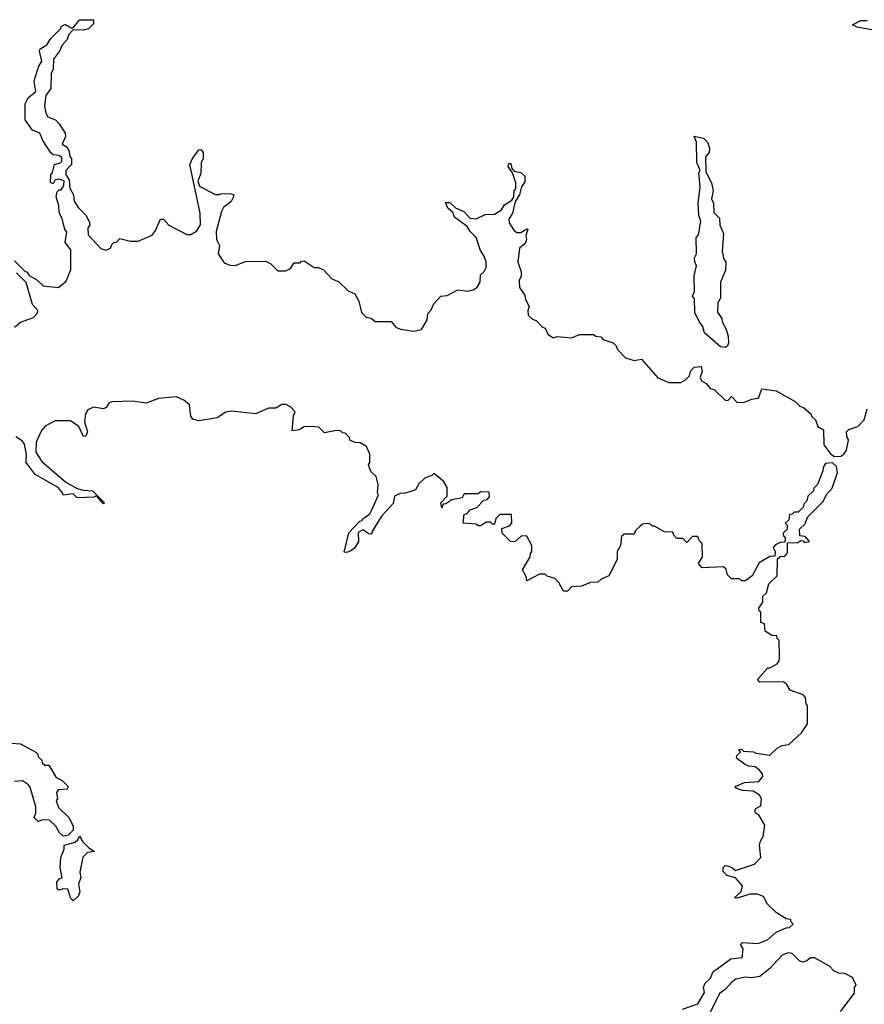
# Model space of a CAD drawing. Extents: x 2737311 to 2867920, y 875798 to 1012690.
# Tile 46 of 79: x 2807800 to 2811971, y 945330 to 950190. Entities that reach past the tile are written whole.
import ezdxf

# ---------------------------------------------------------------- set-up
doc = ezdxf.new("R2010")
doc.units = 0

msp = doc.modelspace()

# ---------------------------------------------------------------- linework, layer by layer
at = {"layer": '0CON20XD'}
for points in [[(2807775, 949000), (2807827.5, 948947.5), (2807835.8, 948945.8), (2807847.5, 948927.5), (2807885, 948906), (2807916, 948876), (2807991.7, 948868.3), (2808030, 948900), (2808053, 948957), (2808053.3, 949053.3), (2808025, 949090), (2808033, 949143), (2808024, 949155), (2808012.3, 949202.3), (2807995, 949240), (2807993, 949273), (2807980, 949315), (2807985, 949340), (2807995, 949350), (2808005, 949350), (2808018.3, 949371.7), (2808020, 949395), (2807995, 949402.5), (2807975, 949400), (2807965, 949380), (2807953.3, 949386.7), (2807953.8, 949425), (2807962.5, 949435), (2807972.5, 949475), (2807981.7, 949478.3), (2807998.3, 949481.7), (2808008.3, 949491.7), (2808008.3, 949508.3), (2807995, 949520), (2807965, 949522.5), (2807955, 949532.5), (2807915, 949593.3), (2807900, 949630), (2807863.8, 949645), (2807826.7, 949695), (2807827.5, 949775), (2807842.5, 949805), (2807880, 949835), (2807872, 949885), (2807875, 949900), (2807895, 949960), (2807910, 949985), (2807897.5, 950035), (2807900, 950045), (2807933.8, 950066.2), (2807955, 950097.5), (2808003, 950147), (2808005, 950156.7), (2808020, 950165), (2808027, 950167), (2808055, 950150), (2808065, 950150), (2808095, 950190), (2808165, 950190), (2808165, 950170), (2808140, 950145), (2808115, 950137.5), (2808065, 950140), (2808042.5, 950117.5), (2808035, 950092.5), (2808010, 950065), (2807996.7, 950035), (2807967.5, 949995), (2807965.8, 949945), (2807956.4, 949923.6), (2807955, 949850), (2807930, 949815), (2807922.5, 949765), (2807929.3, 949729.3), (2807940, 949710), (2807976.7, 949695), (2807995, 949676.7), (2808025, 949630), (2808026.1, 949613.9), (2808010, 949575), (2808035, 949560), (2808045, 949540), (2808047.5, 949515), (2808056.2, 949505), (2808055.8, 949475), (2808045, 949463.3)], [(2812051.7, 950131.7), (2811935, 950152.5), (2811912.5, 950165), (2811954.4, 950185.6), (2811984.2, 950185.8)], [(2811285, 948572.5), (2811260, 948575), (2811182.5, 948645), (2811173.3, 948675), (2811156.4, 948696.4), (2811133.8, 948745), (2811131.7, 948811.7), (2811122.5, 948825), (2811131.7, 948848.3), (2811130, 948925), (2811142.5, 948975), (2811133.3, 948995), (2811132.5, 949015), (2811142.5, 949035), (2811140, 949115), (2811151.7, 949128.3), (2811163.3, 949195), (2811154.1, 949224.1), (2811150, 949285), (2811160, 949365), (2811153.6, 949433.6), (2811160, 949445), (2811143.8, 949485), (2811142.5, 949585), (2811130, 949615), (2811177.5, 949605), (2811196.1, 949586.1), (2811205.8, 949555.8), (2811205.6, 949534.4), (2811186.7, 949513.3), (2811188.3, 949438.3), (2811216, 949385), (2811223.8, 949345), (2811216.4, 949306.4), (2811226, 949285), (2811228.3, 949238.3), (2811255, 949210), (2811256.7, 949175), (2811276.2, 949135), (2811268.8, 949045), (2811277.5, 949007.5), (2811286.7, 948995), (2811286.1, 948953.9), (2811260, 948895), (2811260, 948815), (2811248.3, 948791.7), (2811246.7, 948746.7), (2811266.7, 948715), (2811268.3, 948698.3), (2811287.5, 948665), (2811298.3, 948628.3), (2811300, 948595), (2811295, 948580), (2811285, 948572.5)], [(2808045, 949463.3), (2808027.5, 949445), (2808027.5, 949425), (2808045, 949400), (2808048.3, 949358.3), (2808066, 949325), (2808070, 949295), (2808090.7, 949260.7), (2808126.7, 949225), (2808145, 949190), (2808146.2, 949175), (2808137, 949163), (2808138.3, 949128.3), (2808200.7, 949060.7), (2808225, 949052.5), (2808248.3, 949061.7), (2808255, 949080), (2808265, 949090), (2808278.3, 949091.7), (2808295, 949110), (2808347, 949097), (2808385, 949096.2), (2808453.8, 949126.2), (2808471.2, 949148.8), (2808495, 949206.2), (2808510, 949205), (2808536.2, 949176.2), (2808625, 949130), (2808645, 949130), (2808673.3, 949146.7), (2808693, 949177), (2808692, 949235), (2808640, 949475), (2808653.3, 949505), (2808685, 949547.5), (2808695, 949550), (2808706.2, 949535), (2808706, 949505), (2808696.4, 949483.6), (2808695, 949430), (2808680, 949395), (2808688.3, 949368.3), (2808765, 949327.5), (2808785, 949326.7), (2808795, 949332.5), (2808845, 949330), (2808857.5, 949325), (2808855, 949312.5), (2808845, 949292.5), (2808807.5, 949262.5), (2808796.4, 949243.6), (2808770, 949145), (2808772.5, 949105), (2808786.7, 949075), (2808780, 949035), (2808810, 948990), (2808838.3, 948978.3), (2808865, 948977.5), (2808915, 948996), (2809015, 948997.5), (2809040, 948985), (2809075, 948950), (2809115, 948950), (2809138.3, 948961.7), (2809155, 948990), (2809185, 948990), (2809191.7, 948998.3), (2809205, 949000), (2809255, 948967.5), (2809276.4, 948966.4), (2809300, 948955), (2809341.7, 948911.7), (2809375, 948897.5), (2809421.7, 948851.7), (2809455, 948837.5), (2809475, 948800), (2809487.5, 948745), (2809511.7, 948721.7), (2809536.1, 948716.1), (2809555, 948700), (2809635, 948700), (2809660, 948670), (2809682.5, 948662.5), (2809745, 948653.3), (2809785, 948660), (2809811.7, 948708.3), (2809815, 948740), (2809832.5, 948757.5), (2809845, 948786.7), (2809880, 948825), (2809911.7, 948828.3), (2809964, 948856), (2810015, 948850), (2810042.5, 948857.5), (2810060, 948870), (2810073.3, 948895), (2810075, 948930), (2810093.3, 948946.7), (2810103.6, 948966.4), (2810103.3, 948995), (2810093.6, 949023.6), (2810075, 949050), (2810054.2, 949114.2), (2810024, 949145), (2810010, 949170), (2809947.5, 949215), (2809938.3, 949238.3), (2809915, 949260), (2809902.5, 949287.5), (2809925, 949287.5), (2809951.7, 949261.7), (2809993, 949243), (2810025, 949210), (2810055, 949207.5), (2810098.3, 949228.3), (2810145, 949230), (2810179.3, 949250.7), (2810194.3, 949275.7), (2810230, 949300), (2810240, 949315), (2810242.5, 949345), (2810250, 949355), (2810250, 949385), (2810233.3, 949433.3), (2810212.5, 949465), (2810215, 949480), (2810225, 949480), (2810230, 949455), (2810241.7, 949441.7), (2810275, 949436.2), (2810295, 949417.5), (2810295, 949390), (2810277.5, 949365), (2810267.5, 949325), (2810247.5, 949292.5), (2810233.3, 949235), (2810216.2, 949205), (2810216.7, 949186.7), (2810240.7, 949150.7), (2810255, 949140), (2810275, 949140), (2810305, 949157.5), (2810310, 949155), (2810300, 949125), (2810302.5, 949105), (2810296.2, 949085), (2810267.5, 949062.5), (2810260, 948995), (2810276, 948945), (2810275.9, 948924.1), (2810267, 948903), (2810267.5, 948867.5), (2810295, 948830), (2810298.3, 948808.3), (2810316.7, 948775), (2810310, 948755), (2810311.7, 948731.7), (2810331.7, 948711.7), (2810350, 948705), (2810381.7, 948671.7), (2810395, 948667.5), (2810408.3, 948638.3), (2810435, 948620), (2810453.8, 948626.2), (2810525, 948620), (2810565, 948636.7), (2810633.6, 948636.4), (2810645, 948627.5), (2810670, 948625), (2810681.7, 948611.7), (2810730, 948595), (2810745, 948580), (2810751.7, 948561.7), (2810791.7, 948521.7), (2810835, 948507.5), (2810870, 948515), (2810951.7, 948421.7), (2811005, 948400), (2811065, 948400), (2811088.3, 948411.7), (2811108.3, 948431.7), (2811112.5, 948455), (2811130, 948475), (2811165, 948477.5), (2811170, 948455), (2811160, 948425), (2811167.5, 948407.5), (2811190, 948395), (2811210, 948370), (2811230, 948365), (2811285, 948310), (2811298.3, 948311.7), (2811315, 948330), (2811341.7, 948301.7), (2811375, 948300), (2811415, 948317.5), (2811448.3, 948321.7), (2811465, 948367.5), (2811535, 948357.5), (2811630, 948305), (2811651.7, 948281.7), (2811670, 948275), (2811707.5, 948245), (2811711.7, 948231.7), (2811730, 948215), (2811741.7, 948181.7), (2811770, 948165), (2811771.7, 948091.7), (2811806.2, 948046.2), (2811823.6, 948033.6), (2811854.2, 948035.8), (2811870, 948045), (2811882.5, 948065), (2811892.5, 948115), (2811883.8, 948135), (2811883.3, 948155), (2811895, 948166.7), (2811928.3, 948178.3), (2811938.3, 948181.7), (2811970, 948215), (2811985, 948270)], [(2807775, 948672.5), (2807805, 948696.2), (2807869.3, 948720.7), (2807888.3, 948741.7), (2807890, 948755), (2807863.3, 948785), (2807832.5, 948892.5), (2807785, 948940)], [(2811244.2, 945505.8), (2811312.5, 945555), (2811368.3, 945561.7), (2811373, 945603), (2811360, 945625), (2811370, 945635), (2811445, 945630), (2811492.5, 945647.5), (2811535, 945686.7), (2811585, 945707.5), (2811601.7, 945708.3), (2811620, 945725), (2811610, 945735), (2811608.3, 945748.3), (2811585, 945752.5), (2811535, 945783.3), (2811493.3, 945825), (2811472.5, 945862.5), (2811443, 945873), (2811405, 945873.3), (2811345, 945853.3), (2811330, 945855), (2811362.5, 945887.5), (2811370, 945915), (2811335, 945953.8), (2811292.5, 945965), (2811274, 945985), (2811273.8, 946005), (2811284.2, 946015.8), (2811315, 946006.7), (2811335, 945990), (2811428.3, 946021.7), (2811460, 946055), (2811454, 946115), (2811457.5, 946135), (2811471.7, 946158.3), (2811480, 946215), (2811451.7, 946261.7), (2811433.3, 946275), (2811430, 946285), (2811435, 946296.7), (2811460, 946310), (2811462.5, 946345), (2811453, 946363), (2811422.5, 946382.5), (2811370, 946385), (2811340, 946395), (2811332.5, 946405), (2811380, 946425), (2811450, 946430), (2811470, 946455), (2811468.3, 946468.3), (2811452.5, 946485), (2811431.7, 946501.7), (2811400, 946505), (2811380, 946515), (2811340, 946545), (2811341.7, 946558.3), (2811360, 946575), (2811351.7, 946588.3), (2811365, 946590), (2811375, 946580), (2811423, 946577), (2811435, 946570), (2811505, 946560), (2811540, 946595), (2811565, 946606.7), (2811598.3, 946611.7), (2811660, 946670), (2811690, 946715), (2811690, 946805), (2811683, 946813), (2811680, 946845), (2811668.3, 946858.3), (2811605, 946880), (2811588.3, 946908.3), (2811571.7, 946921.7), (2811455, 946920), (2811443, 946933), (2811495, 946990), (2811505, 946990), (2811540, 947010), (2811550, 947025), (2811552.5, 947045), (2811550, 947125), (2811540, 947135), (2811538.3, 947148.3), (2811515, 947150), (2811481.7, 947171.7), (2811478.3, 947208.3), (2811460, 947215), (2811460, 947265), (2811451.7, 947271.7), (2811450, 947285), (2811470, 947315), (2811470, 947345), (2811488.3, 947361.7), (2811500, 947405), (2811540, 947445), (2811541.7, 947528.3), (2811555, 947540), (2811578.3, 947541.7), (2811591.7, 947558.3), (2811591.7, 947608.3), (2811645, 947610), (2811655, 947620), (2811668.3, 947618.3), (2811675, 947610), (2811700, 947615), (2811678.3, 947638.3), (2811651.7, 947641.7), (2811650, 947675), (2811678.3, 947701.7), (2811690, 947735), (2811768.3, 947811.7), (2811783.9, 947846.1), (2811812.5, 947877.5), (2811838, 947955), (2811834, 947984), (2811813.3, 948003.3), (2811780, 948000), (2811768.3, 947981.7), (2811766.4, 947963.6), (2811740, 947895), (2811721.7, 947878.3), (2811720, 947865), (2811691.7, 947838.3), (2811687.5, 947815), (2811671.7, 947798.3), (2811670, 947785), (2811645, 947760), (2811625, 947760), (2811615, 947750), (2811601.7, 947748.3), (2811598.3, 947721.7), (2811580, 947705), (2811590, 947695), (2811590, 947675), (2811570, 947655), (2811571.7, 947641.7), (2811580, 947635), (2811578.3, 947611.7), (2811555, 947610), (2811531.7, 947598.3), (2811520, 947585), (2811530, 947565), (2811528.3, 947541.7), (2811505, 947540), (2811451.7, 947508.3), (2811417.5, 947445), (2811385, 947420), (2811365, 947420), (2811355, 947430), (2811315, 947430), (2811295, 947450), (2811288.3, 947478.3), (2811275, 947490), (2811170, 947485), (2811152.5, 947505), (2811171.7, 947538.3), (2811170, 947605), (2811155, 947620), (2811148.3, 947638.3), (2811121.7, 947638.3), (2811095, 947610), (2811075, 947630), (2811045, 947630), (2811030, 947645), (2811025, 947660), (2810985, 947662.5), (2810935, 947690), (2810925, 947690), (2810915, 947700), (2810895, 947702.5), (2810875, 947700), (2810861.7, 947688.3), (2810841.7, 947668.3), (2810835, 947650), (2810785, 947650), (2810771.7, 947638.3), (2810767.5, 947595), (2810750, 947565), (2810750, 947525), (2810710, 947445), (2810671.7, 947428.3), (2810655, 947413.3), (2810618.3, 947411.7), (2810575, 947393.3), (2810525, 947390), (2810505, 947370), (2810485, 947370), (2810462.5, 947412.5), (2810442.5, 947432.5), (2810405, 947443.8), (2810395, 947452.5), (2810367.5, 947452.5), (2810305, 947420), (2810301.7, 947441.7), (2810283.3, 947475), (2810321.7, 947538.3), (2810322.5, 947555), (2810330, 947565), (2810330, 947595), (2810305, 947640), (2810278.3, 947641.7), (2810246.1, 947613.9), (2810225, 947612.5), (2810182.5, 947655), (2810181.7, 947678.3), (2810218.3, 947691.7), (2810230, 947705), (2810228.3, 947748.3), (2810171.7, 947748.3), (2810151.7, 947728.3), (2810145, 947700), (2810135, 947700), (2810125, 947710), (2810105, 947710), (2810075, 947692.5), (2810065, 947692.5), (2810055, 947700), (2809990, 947705), (2809995, 947750), (2810008.3, 947751.7), (2810025, 947770), (2810058.3, 947781.7), (2810091.7, 947818.3), (2810108.3, 947821.7), (2810120, 947835), (2810118.3, 947858.3), (2810075, 947860), (2810065, 947850), (2809995, 947850), (2809985, 947830), (2809935, 947820), (2809905, 947800), (2809891.7, 947798.3), (2809885, 947780), (2809880, 947805), (2809911.7, 947838.3), (2809911.7, 947881.7), (2809893, 947913), (2809845, 947950), (2809835, 947940), (2809801.7, 947928.3), (2809771.7, 947898.3), (2809755, 947870), (2809705, 947853.3), (2809678.3, 947851.7), (2809651.7, 947838.3), (2809645, 947802.5), (2809588.8, 947741.2), (2809540, 947665), (2809540, 947655), (2809535, 947650), (2809525, 947652.5), (2809495, 947672.5), (2809471.7, 947658.3), (2809473.3, 947615), (2809455, 947583.3), (2809435, 947567.5), (2809415, 947560), (2809402.5, 947562.5), (2809425, 947657.5), (2809480, 947715), (2809491.7, 947718.3), (2809493.3, 947725), (2809529.5, 947750.5), (2809542.3, 947777.7), (2809572.5, 947845), (2809567.5, 947855), (2809570, 947895), (2809560, 947935), (2809535, 947960), (2809528.3, 947978.3), (2809523.3, 947995), (2809530, 948005), (2809530, 948045), (2809512.5, 948082.5), (2809481.7, 948101.7), (2809455, 948103.3), (2809430, 948115), (2809428.3, 948128.3), (2809408.3, 948148.3), (2809395, 948150), (2809385, 948160), (2809365, 948162.5), (2809305, 948150), (2809278.3, 948178.3), (2809245, 948182.5), (2809205, 948180), (2809180, 948165), (2809145, 948160), (2809152.5, 948235), (2809160, 948255), (2809138.3, 948278.3), (2809115, 948290), (2809095, 948290), (2809065, 948272.5), (2809028.3, 948271.7), (2808966.1, 948243.9), (2808845, 948257.5), (2808817.5, 948252.5), (2808775, 948224.2), (2808685, 948210), (2808655, 948217.5), (2808645, 948232.5), (2808638.3, 948288.3), (2808611.7, 948311.7), (2808575, 948328.8), (2808485, 948320), (2808425, 948298), (2808357.5, 948307.5), (2808256.7, 948303.3), (2808241.7, 948298.3), (2808226.7, 948275), (2808215, 948270), (2808165, 948277.5), (2808136.4, 948263.6), (2808126.2, 948243.8), (2808120, 948205), (2808135.8, 948155.8), (2808127.5, 948135), (2808115, 948133.3), (2808091.7, 948181.7), (2808050.7, 948210.7), (2807975, 948210), (2807925.7, 948184.3), (2807907.7, 948162.3), (2807882.5, 948105), (2807880, 948055), (2807909.3, 948009.3), (2808027.5, 947907.5), (2808085, 947876.7), (2808115, 947867.5), (2808160, 947865), (2808220, 947805), (2808215, 947800), (2808180, 947840), (2808166.7, 947833.3), (2808085, 947830), (2808065, 947850), (2808015, 947843.3), (2808012.5, 947855), (2807990.7, 947880.7), (2807877.5, 947945), (2807832.5, 948005), (2807833.3, 948045), (2807824, 948095), (2807812, 948112), (2807781.7, 948131.7)], [(2807758.3, 946618.3), (2807805, 946616), (2807880, 946575), (2807890, 946565), (2807891.7, 946551.7), (2807910, 946535), (2807911.7, 946521.7), (2807925, 946510), (2807945, 946510), (2807980, 946450), (2808010, 946435), (2808040, 946405), (2808035, 946392.5), (2807991.7, 946388.3), (2807982.5, 946375), (2807986.7, 946345), (2807980, 946335), (2807991.7, 946301.7), (2808045, 946250), (2808065, 946210), (2808065, 946190), (2808040, 946165), (2808015, 946160), (2807997, 946177), (2807979.3, 946209.3), (2807948.3, 946238.3), (2807915, 946240), (2807891.7, 946231.7), (2807872.5, 946252.5), (2807880, 946275), (2807880, 946305), (2807852, 946402), (2807843.9, 946413.9), (2807815, 946432.5), (2807775, 946430)], [(2808065, 945840), (2808053, 945853), (2808038.3, 945898.3), (2808015, 945900), (2807993.3, 945893.3), (2807985, 945900), (2807983.6, 945933.6), (2807995, 945950), (2808010, 945955), (2808000, 946005), (2808004.3, 946055), (2808020, 946095), (2808020, 946115), (2808075, 946130), (2808088.3, 946141.7), (2808095, 946160), (2808111.7, 946131.7), (2808141.7, 946101.7), (2808170, 946085), (2808135, 946080), (2808113, 946057), (2808097, 945983), (2808102.5, 945955), (2808090, 945925), (2808097.5, 945885), (2808090, 945865), (2808065, 945840)], [(2811852.5, 945295), (2811922.5, 945385), (2811922.5, 945415), (2811930, 945425), (2811911.7, 945461.7), (2811875, 945482.5), (2811845, 945483.8), (2811820, 945495), (2811798.3, 945518.3), (2811725, 945560), (2811705, 945560), (2811687.5, 945545), (2811665, 945537.5), (2811650, 945545), (2811615, 945580), (2811595, 945583.3), (2811565, 945572.5), (2811505, 945507.5), (2811455, 945467.5), (2811415, 945460), (2811385, 945463.3), (2811336.7, 945453.3), (2811318.3, 945441.7), (2811285, 945404), (2811256.1, 945383.9), (2811205, 945280)], [(2811073.6, 945306.4), (2811148.3, 945331.7), (2811181.7, 945388.3), (2811176.7, 945415), (2811184.3, 945435), (2811211.2, 945458.8), (2811225, 945492.5), (2811244.2, 945505.8)]]:
    msp.add_lwpolyline(points, dxfattribs=at)

doc.saveas('drawing.dxf')
